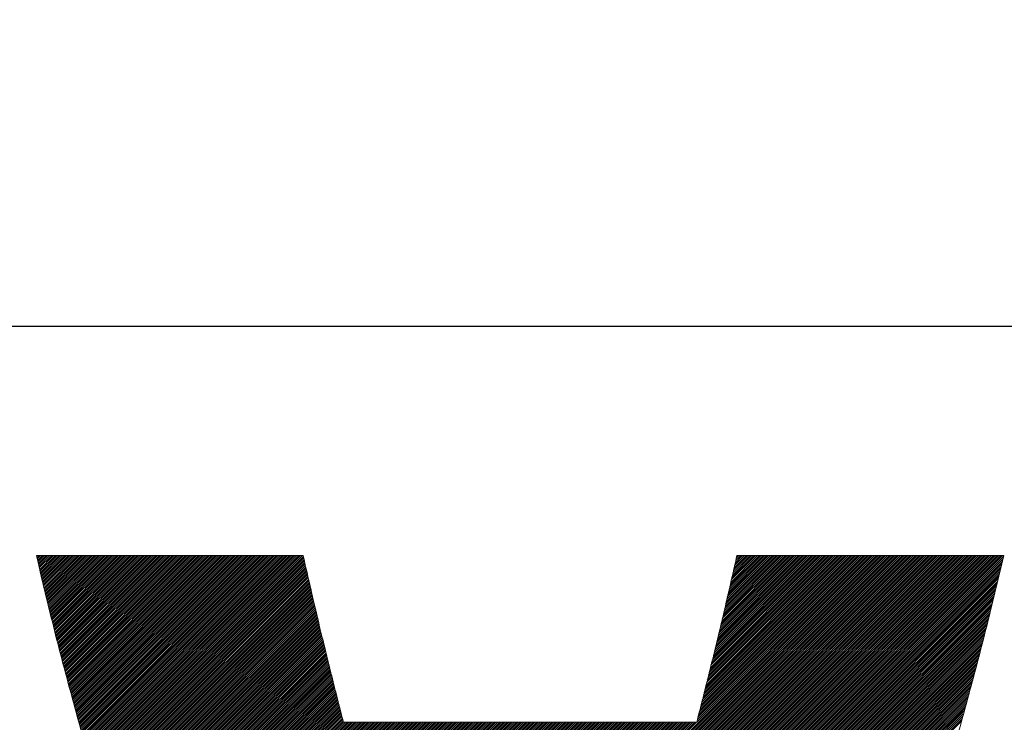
# Model space of a CAD drawing. Header units: millimetres. Extents: x 0 to 1300, y 0 to 891.
# Tile 85 of 146: x 194.86 to 199.58, y 601.6 to 604.97. Entities that reach past the tile are written whole.
import ezdxf

# ---------------------------------------------------------------- set-up
doc = ezdxf.new("R2010")
doc.units = ezdxf.units.MM
doc.header["$LTSCALE"] = 0.545669
doc.layers.add('NoLayerName_001', color=7, linetype='Continuous')
doc.layers.add('NoLayerName_002', color=7, linetype='Continuous')

# ---------------------------------------------------------------- blocks, each defined once
blk = doc.blocks.new('JZB_0014')
at = {"layer": 'NoLayerName_002', "color": 7, "linetype": 'Continuous', "lineweight": 25}
for p, q in [((23.442, 4.8402), (23.4402, 4.8384)), ((23.4509, 4.8402), (23.4419, 4.8312)), ((23.4599, 4.8402), (23.4437, 4.824)), ((23.4688, 4.8402), (23.4454, 4.8168)), ((23.4777, 4.8402), (23.4471, 4.8097)), ((23.4866, 4.8402), (23.4488, 4.8025)), ((23.4955, 4.8402), (23.4506, 4.7953)), ((23.5044, 4.8402), (23.4523, 4.7881)), ((23.5133, 4.8402), (23.454, 4.7809)), ((23.5222, 4.8402), (23.4557, 4.7737)), ((23.5311, 4.8402), (23.4575, 4.7666)), ((23.54, 4.8402), (23.4592, 4.7594)), ((23.5489, 4.8402), (23.4609, 4.7522)), ((23.5578, 4.8402), (23.4627, 4.745)), ((23.5668, 4.8402), (23.4644, 4.7378)), ((23.5757, 4.8402), (23.4661, 4.7307)), ((23.5846, 4.8402), (23.4678, 4.7235)), ((23.5935, 4.8402), (23.4696, 4.7163)), ((23.6024, 4.8402), (23.4713, 4.7091)), ((23.6113, 4.8402), (23.473, 4.7019)), ((23.6202, 4.8402), (23.4747, 4.6948)), ((23.6291, 4.8402), (23.4765, 4.6876)), ((23.638, 4.8402), (23.4782, 4.6804)), ((23.6469, 4.8402), (23.4799, 4.6732)), ((23.6558, 4.8402), (23.4817, 4.666)), ((23.6648, 4.8402), (23.4834, 4.6588)), ((23.6737, 4.8402), (23.4851, 4.6517)), ((23.6826, 4.8402), (23.4868, 4.6445)), ((23.6915, 4.8402), (23.4886, 4.6373)), ((23.7004, 4.8402), (23.4903, 4.6301)), ((23.7093, 4.8402), (23.492, 4.6229)), ((23.7182, 4.8402), (23.4937, 4.6158)), ((23.7271, 4.8402), (23.4955, 4.6086)), ((23.736, 4.8402), (23.4972, 4.6014)), ((23.7449, 4.8402), (23.4989, 4.5942)), ((23.7538, 4.8402), (23.5007, 4.587)), ((23.7627, 4.8402), (23.5024, 4.5799)), ((23.7717, 4.8402), (23.5041, 4.5727)), ((23.7806, 4.8402), (23.5058, 4.5655)), ((23.7895, 4.8402), (23.5076, 4.5583)), ((23.7984, 4.8402), (23.5093, 4.5511)), ((23.8073, 4.8402), (23.511, 4.5439)), ((23.8162, 4.8402), (23.5128, 4.5368)), ((23.8251, 4.8402), (23.5147, 4.5298)), ((23.834, 4.8402), (23.5165, 4.5227)), ((23.8429, 4.8402), (23.5183, 4.5156)), ((23.8518, 4.8402), (23.5201, 4.5085)), ((23.8607, 4.8402), (23.522, 4.5015)), ((23.8696, 4.8402), (23.5238, 4.4944)), ((23.8786, 4.8402), (23.5256, 4.4873)), ((23.8875, 4.8402), (23.5275, 4.4802)), ((23.8964, 4.8402), (23.5293, 4.4731)), ((23.9053, 4.8402), (23.5311, 4.4661)), ((23.9142, 4.8402), (23.533, 4.459)), ((23.9231, 4.8402), (23.5348, 4.4519)), ((23.932, 4.8402), (23.5366, 4.4448)), ((23.9409, 4.8402), (23.5384, 4.4377)), ((23.9498, 4.8402), (23.5403, 4.4307)), ((23.9587, 4.8402), (23.5421, 4.4236)), ((23.9676, 4.8402), (23.5439, 4.4165)), ((23.9765, 4.8402), (23.5458, 4.4094)), ((23.9855, 4.8402), (23.5476, 4.4023)), ((23.9944, 4.8402), (23.5494, 4.3953)), ((24.0033, 4.8402), (23.5512, 4.3882)), ((24.0122, 4.8402), (23.5531, 4.3811)), ((24.0211, 4.8402), (23.5549, 4.374)), ((24.03, 4.8402), (23.5567, 4.3669)), ((24.0389, 4.8402), (23.5586, 4.3599)), ((24.0478, 4.8402), (23.5604, 4.3528)), ((24.0567, 4.8402), (23.5622, 4.3457)), ((24.0656, 4.8402), (23.564, 4.3386)), ((24.0745, 4.8402), (23.5659, 4.3316)), ((24.0834, 4.8402), (23.5677, 4.3245)), ((24.0924, 4.8402), (23.5695, 4.3174)), ((24.1013, 4.8402), (23.5714, 4.3103)), ((24.1102, 4.8402), (23.5732, 4.3032)), ((24.1191, 4.8402), (23.575, 4.2962)), ((24.128, 4.8402), (23.5769, 4.2891)), ((24.1369, 4.8402), (23.5787, 4.282)), ((24.1458, 4.8402), (23.5805, 4.2749)), ((24.1547, 4.8402), (23.5823, 4.2678)), ((24.1636, 4.8402), (23.5842, 4.2608)), ((24.1725, 4.8402), (23.586, 4.2537)), ((24.1814, 4.8402), (23.5878, 4.2466)), ((24.1903, 4.8402), (23.5897, 4.2395)), ((24.1993, 4.8402), (23.5915, 4.2325)), ((24.2082, 4.8402), (23.5935, 4.2255)), ((24.2171, 4.8402), (23.5955, 4.2186)), ((24.226, 4.8402), (23.5974, 4.2117)), ((24.2349, 4.8402), (23.5994, 4.2047)), ((24.2438, 4.8402), (23.6013, 4.1978)), ((24.2527, 4.8402), (23.6033, 4.1908)), ((24.2616, 4.8402), (23.6053, 4.1839)), ((24.2705, 4.8402), (23.6072, 4.1769)), ((24.2794, 4.8402), (23.6092, 4.17)), ((24.2883, 4.8402), (23.6112, 4.163)), ((24.2972, 4.8402), (23.6131, 4.1561)), ((24.3062, 4.8402), (23.6151, 4.1491)), ((24.3151, 4.8402), (23.617, 4.1422)), ((24.324, 4.8402), (23.619, 4.1352)), ((24.3329, 4.8402), (23.621, 4.1283)), ((24.3418, 4.8402), (23.6229, 4.1213)), ((24.3507, 4.8402), (23.6249, 4.1144)), ((24.3596, 4.8402), (23.6268, 4.1074)), ((24.3685, 4.8402), (23.6288, 4.1005)), ((24.3774, 4.8402), (23.6308, 4.0935)), ((24.3863, 4.8402), (23.6327, 4.0866)), ((24.3952, 4.8402), (23.6347, 4.0797)), ((24.4042, 4.8402), (23.6366, 4.0727)), ((24.4131, 4.8402), (23.6386, 4.0658)), ((24.422, 4.8402), (23.6406, 4.0588)), ((24.4309, 4.8402), (23.6425, 4.0519)), ((24.4398, 4.8402), (23.6445, 4.0449)), ((24.4487, 4.8402), (23.6464, 4.038)), ((24.4576, 4.8402), (23.6484, 4.031)), ((24.4665, 4.8402), (23.6504, 4.0241)), ((24.4754, 4.8402), (23.6523, 4.0171)), ((24.4843, 4.8402), (23.6543, 4.0102)), ((24.4932, 4.8402), (23.6563, 4.0032)), ((24.5021, 4.8402), (23.6582, 3.9963)), ((24.5111, 4.8402), (23.6602, 3.9893)), ((24.52, 4.8402), (23.6621, 3.9824)), ((24.5289, 4.8402), (23.6641, 3.9754)), ((24.5378, 4.8402), (23.6661, 3.9685)), ((24.5467, 4.8402), (23.668, 3.9615)), ((24.5556, 4.8402), (23.67, 3.9546)), ((24.5645, 4.8402), (23.6719, 3.9477)), ((24.5734, 4.8402), (23.6739, 3.9407)), ((24.5823, 4.8402), (23.6759, 3.9338)), ((24.5912, 4.8402), (23.6778, 3.9268)), ((24.6001, 4.8402), (23.6798, 3.9199)), ((24.609, 4.8402), (23.6817, 3.9129)), ((24.618, 4.8402), (23.6837, 3.906)), ((24.6269, 4.8402), (23.6857, 3.899)), ((24.6358, 4.8402), (23.6876, 3.8921)), ((24.6447, 4.8402), (23.6896, 3.8851)), ((24.6536, 4.8402), (23.6916, 3.8782)), ((24.6625, 4.8402), (23.6935, 3.8712)), ((24.6714, 4.8402), (23.6955, 3.8643)), ((24.6803, 4.8402), (23.6974, 3.8573)), ((24.6892, 4.8402), (23.6994, 3.8504)), ((24.6981, 4.8402), (23.7014, 3.8434)), ((24.707, 4.8402), (23.7033, 3.8365)), ((24.7159, 4.8402), (23.7053, 3.8295)), ((24.7207, 4.8361), (23.7072, 3.8226)), ((24.7224, 4.8289), (23.7092, 3.8157)), ((24.7241, 4.8216), (23.7112, 3.8087)), ((27.4152, 4.8402), (25.6551, 3.0801)), ((27.4241, 4.8402), (25.664, 3.0801)), ((27.433, 4.8402), (25.6729, 3.0801)), ((27.4419, 4.8402), (25.6818, 3.0801)), ((27.4508, 4.8402), (25.6907, 3.0801)), ((27.4597, 4.8402), (25.6996, 3.0801)), ((27.4687, 4.8402), (25.7085, 3.0801)), ((27.4776, 4.8402), (25.7174, 3.0801)), ((27.4865, 4.8402), (25.7263, 3.0801)), ((27.4954, 4.8402), (25.7352, 3.0801)), ((27.5043, 4.8402), (25.7441, 3.0801)), ((27.5132, 4.8402), (25.7531, 3.0801)), ((27.5221, 4.8402), (25.762, 3.0801)), ((27.531, 4.8402), (25.7709, 3.0801)), ((27.5399, 4.8402), (25.7798, 3.0801)), ((27.5488, 4.8402), (25.7887, 3.0801)), ((27.5577, 4.8402), (25.7976, 3.0801)), ((27.5666, 4.8402), (25.8065, 3.0801)), ((27.5756, 4.8402), (25.8154, 3.0801)), ((27.5845, 4.8402), (25.8243, 3.0801)), ((27.5934, 4.8402), (25.8332, 3.0801)), ((27.6023, 4.8402), (25.8421, 3.0801)), ((27.6112, 4.8402), (25.851, 3.0801)), ((27.6201, 4.8402), (25.86, 3.0801)), ((27.629, 4.8402), (25.8689, 3.0801)), ((27.6379, 4.8402), (25.8778, 3.0801)), ((27.6468, 4.8402), (25.8867, 3.0801)), ((27.6557, 4.8402), (25.8956, 3.0801)), ((27.6646, 4.8402), (25.9045, 3.0801)), ((27.6735, 4.8402), (25.9134, 3.0801)), ((27.6825, 4.8402), (25.9223, 3.0801)), ((27.6914, 4.8402), (25.9312, 3.0801)), ((27.7003, 4.8402), (25.9401, 3.0801)), ((27.7092, 4.8402), (25.949, 3.0801)), ((27.7181, 4.8402), (25.9579, 3.0801)), ((27.727, 4.8402), (25.9669, 3.0801)), ((27.7359, 4.8402), (25.9758, 3.0801)), ((27.7448, 4.8402), (25.9847, 3.0801)), ((27.7537, 4.8402), (25.9936, 3.0801)), ((27.7626, 4.8402), (26.0025, 3.0801)), ((27.7715, 4.8402), (26.0114, 3.0801)), ((27.7804, 4.8402), (26.0203, 3.0801)), ((27.7894, 4.8402), (26.0292, 3.0801)), ((27.7983, 4.8402), (26.0381, 3.0801)), ((27.8072, 4.8402), (26.047, 3.0801)), ((27.8161, 4.8402), (26.0559, 3.0801)), ((27.825, 4.8402), (26.0648, 3.0801)), ((27.8339, 4.8402), (26.0738, 3.0801)), ((27.8428, 4.8402), (26.0827, 3.0801)), ((27.8517, 4.8402), (26.0916, 3.0801)), ((27.8606, 4.8402), (26.1005, 3.0801)), ((27.8695, 4.8402), (26.1094, 3.0801)), ((27.8784, 4.8402), (26.1183, 3.0801)), ((27.8873, 4.8402), (26.1272, 3.0801)), ((27.8963, 4.8402), (26.1361, 3.0801)), ((27.9052, 4.8402), (26.145, 3.0801)), ((27.9141, 4.8402), (26.1539, 3.0801)), ((27.923, 4.8402), (26.1628, 3.0801)), ((27.9319, 4.8402), (26.1717, 3.0801)), ((27.9408, 4.8402), (26.1807, 3.0801)), ((27.9497, 4.8402), (26.1896, 3.0801)), ((27.9586, 4.8402), (26.1985, 3.0801)), ((27.9675, 4.8402), (26.2074, 3.0801)), ((27.9764, 4.8402), (26.2163, 3.0801)), ((27.9853, 4.8402), (26.2252, 3.0801)), ((27.9942, 4.8402), (26.2341, 3.0801)), ((28.0032, 4.8402), (26.243, 3.0801)), ((28.0121, 4.8402), (26.2519, 3.0801)), ((28.021, 4.8402), (26.2608, 3.0801)), ((28.0299, 4.8402), (26.2697, 3.0801)), ((28.0388, 4.8402), (26.2787, 3.0801)), ((28.0477, 4.8402), (26.2876, 3.0801)), ((28.0566, 4.8402), (26.2965, 3.0801)), ((28.0655, 4.8402), (26.3054, 3.0801)), ((28.0744, 4.8402), (26.3143, 3.0801)), ((28.0787, 4.8355), (26.3232, 3.0801)), ((28.0758, 4.8238), (26.3321, 3.0801)), ((27.4063, 4.8402), (26.6073, 4.0412)), ((27.3974, 4.8402), (26.6103, 4.0531)), ((27.3885, 4.8402), (26.6132, 4.065)), ((27.3796, 4.8402), (26.6162, 4.0768)), ((27.3707, 4.8402), (26.6191, 4.0887)), ((27.3618, 4.8402), (26.6221, 4.1006)), ((27.3528, 4.8402), (26.6251, 4.1124)), ((27.3439, 4.8402), (26.628, 4.1243)), ((27.335, 4.8402), (26.631, 4.1362)), ((27.3261, 4.8402), (26.6339, 4.148)), ((27.3172, 4.8402), (26.6369, 4.1599)), ((27.3083, 4.8402), (26.6399, 4.1718)), ((27.2994, 4.8402), (26.6428, 4.1836)), ((27.2905, 4.8402), (26.6458, 4.1955)), ((27.2816, 4.8402), (26.6487, 4.2074)), ((27.2727, 4.8402), (26.6517, 4.2192)), ((27.2638, 4.8402), (26.6547, 4.2311)), ((27.2548, 4.8402), (26.6576, 4.243)), ((27.2459, 4.8402), (26.6606, 4.2548)), ((27.237, 4.8402), (26.6635, 4.2667)), ((27.2281, 4.8402), (26.6665, 4.2786)), ((27.2192, 4.8402), (26.6694, 4.2904)), ((27.2103, 4.8402), (26.6724, 4.3023)), ((27.2014, 4.8402), (26.6754, 4.3142)), ((27.1925, 4.8402), (26.6783, 4.326)), ((27.1836, 4.8402), (26.6813, 4.3379)), ((27.1747, 4.8402), (26.6842, 4.3498)), ((27.1658, 4.8402), (26.6872, 4.3616)), ((27.1569, 4.8402), (26.6902, 4.3735)), ((27.1479, 4.8402), (26.6931, 4.3854)), ((27.139, 4.8402), (26.6961, 4.3973)), ((27.1301, 4.8402), (26.699, 4.4091)), ((27.1212, 4.8402), (26.702, 4.421)), ((27.1123, 4.8402), (26.705, 4.4329)), ((27.1034, 4.8402), (26.7079, 4.4447)), ((27.0945, 4.8402), (26.7108, 4.4565)), ((27.0856, 4.8402), (26.7135, 4.4681)), ((27.0767, 4.8402), (26.7162, 4.4797)), ((27.0678, 4.8402), (26.7188, 4.4913)), ((27.0589, 4.8402), (26.7215, 4.5029)), ((27.05, 4.8402), (26.7242, 4.5145)), ((27.041, 4.8402), (26.7269, 4.5261)), ((27.0321, 4.8402), (26.7296, 4.5377)), ((27.0232, 4.8402), (26.7323, 4.5493)), ((27.0143, 4.8402), (26.735, 4.5609)), ((27.0054, 4.8402), (26.7377, 4.5725)), ((26.9965, 4.8402), (26.7404, 4.5841)), ((26.9876, 4.8402), (26.743, 4.5957)), ((26.9787, 4.8402), (26.7457, 4.6073)), ((26.9698, 4.8402), (26.7484, 4.6189)), ((26.9609, 4.8402), (26.7511, 4.6305)), ((26.952, 4.8402), (26.7538, 4.6421)), ((26.9431, 4.8402), (26.7565, 4.6536)), ((26.9341, 4.8402), (26.7592, 4.6652)), ((26.9252, 4.8402), (26.7619, 4.6768)), ((26.9163, 4.8402), (26.7646, 4.6884)), ((26.9074, 4.8402), (26.7672, 4.7)), ((26.8985, 4.8402), (26.7699, 4.7116)), ((26.8896, 4.8402), (26.7726, 4.7232)), ((26.8807, 4.8402), (26.7753, 4.7348)), ((26.8718, 4.8402), (26.778, 4.7464)), ((26.8629, 4.8402), (26.7807, 4.758)), ((26.854, 4.8402), (26.7834, 4.7696)), ((26.8451, 4.8402), (26.7861, 4.7812)), ((26.8362, 4.8402), (26.7888, 4.7928)), ((26.8272, 4.8402), (26.7915, 4.8044)), ((26.8183, 4.8402), (26.7941, 4.816)), ((26.8094, 4.8402), (26.7968, 4.8276)), ((26.8005, 4.8402), (26.7995, 4.8392)), ((24.7258, 4.8144), (23.7131, 3.8018)), ((24.7275, 4.8072), (23.7151, 3.7948)), ((24.7291, 4.8), (23.717, 3.7879)), ((24.7308, 4.7927), (23.719, 3.7809)), ((24.7325, 4.7855), (23.721, 3.774)), ((24.7342, 4.7783), (23.7229, 3.767)), ((24.7358, 4.771), (23.7249, 3.7601)), ((28.0646, 4.7769), (26.3349, 3.0472)), ((28.0674, 4.7886), (26.3386, 3.0598)), ((28.073, 4.8121), (26.341, 3.0801)), ((28.0702, 4.8004), (26.3423, 3.0725)), ((24.7375, 4.7638), (23.7269, 3.7531)), ((24.7392, 4.7566), (23.7288, 3.7462)), ((24.7409, 4.7493), (23.7308, 3.7392)), ((24.7426, 4.7421), (23.7327, 3.7323)), ((24.7442, 4.7349), (23.7347, 3.7253)), ((24.7459, 4.7276), (23.7367, 3.7184)), ((28.0533, 4.73), (26.32, 2.9967)), ((28.0561, 4.7417), (26.3237, 3.0094)), ((28.0589, 4.7534), (26.3275, 3.022)), ((28.0617, 4.7652), (26.3312, 3.0346)), ((24.7476, 4.7204), (23.7386, 3.7114)), ((24.7493, 4.7132), (23.7406, 3.7045)), ((24.7509, 4.706), (23.7425, 3.6975)), ((24.7526, 4.6987), (23.7445, 3.6906)), ((24.7543, 4.6915), (23.7465, 3.6837)), ((24.756, 4.6843), (23.7484, 3.6767)), ((24.7577, 4.677), (23.7504, 3.6698)), ((28.042, 4.6831), (26.3052, 2.9462)), ((28.0448, 4.6948), (26.3089, 2.9589)), ((28.0476, 4.7065), (26.3126, 2.9715)), ((28.0505, 4.7182), (26.3163, 2.9841)), ((24.7593, 4.6698), (23.7523, 3.6628)), ((24.761, 4.6626), (23.7543, 3.6559)), ((24.7627, 4.6553), (23.7563, 3.6489)), ((24.7644, 4.6481), (23.7582, 3.642)), ((24.766, 4.6409), (23.7602, 3.635)), ((24.7677, 4.6336), (23.7622, 3.6281)), ((28.0307, 4.6361), (26.2903, 2.8957)), ((28.0335, 4.6479), (26.294, 2.9084)), ((28.0364, 4.6596), (26.2977, 2.921)), ((28.0392, 4.6713), (26.3014, 2.9336)), ((24.7694, 4.6264), (23.7641, 3.6211)), ((24.7711, 4.6192), (23.7661, 3.6142)), ((24.7728, 4.612), (23.768, 3.6072)), ((24.7744, 4.6047), (23.77, 3.6003)), ((24.7761, 4.5975), (23.7721, 3.5935)), ((24.7778, 4.5903), (23.7742, 3.5867)), ((24.7795, 4.583), (23.7763, 3.5799)), ((28.0194, 4.5892), (26.2754, 2.8452)), ((28.0222, 4.601), (26.2792, 2.8579)), ((28.0251, 4.6127), (26.2829, 2.8705)), ((28.0279, 4.6244), (26.2866, 2.8831)), ((24.7811, 4.5758), (23.7785, 3.5731)), ((24.7828, 4.5686), (23.7806, 3.5663)), ((24.7845, 4.5613), (23.7827, 3.5595)), ((24.7862, 4.5541), (23.7848, 3.5527)), ((24.7879, 4.5469), (23.7869, 3.5459)), ((24.7895, 4.5396), (23.789, 3.5391)), ((28.0081, 4.5423), (26.2606, 2.7947)), ((28.011, 4.554), (26.2643, 2.8074)), ((28.0138, 4.5658), (26.268, 2.82)), ((28.0166, 4.5775), (26.2717, 2.8326)), ((24.7912, 4.5324), (23.7911, 3.5323)), ((24.7929, 4.5252), (23.7932, 3.5255)), ((24.7946, 4.518), (23.7954, 3.5187)), ((24.7962, 4.5107), (23.7975, 3.5119)), ((24.7979, 4.5035), (23.7996, 3.5051)), ((24.7996, 4.4963), (23.8017, 3.4984)), ((24.8013, 4.489), (23.8038, 3.4916)), ((27.9957, 4.4943), (26.2457, 2.7442)), ((27.9988, 4.5063), (26.2494, 2.7569)), ((28.0019, 4.5183), (26.2531, 2.7695)), ((28.005, 4.5303), (26.2569, 2.7821)), ((24.803, 4.4818), (23.8059, 3.4848)), ((24.8046, 4.4746), (23.808, 3.478)), ((24.8063, 4.4673), (23.8101, 3.4712)), ((24.808, 4.4601), (23.8123, 3.4644)), ((24.8097, 4.4529), (23.8144, 3.4576)), ((24.8114, 4.4457), (23.8165, 3.4508)), ((27.9833, 4.4462), (26.2302, 2.6931)), ((27.9864, 4.4582), (26.2342, 2.706)), ((27.9895, 4.4702), (26.2381, 2.7188)), ((27.9926, 4.4823), (26.242, 2.7316)), ((24.8132, 4.4386), (23.8186, 3.444)), ((24.815, 4.4315), (23.8207, 3.4372)), ((24.8168, 4.4243), (23.8228, 3.4304)), ((24.8185, 4.4172), (23.8249, 3.4236)), ((24.8203, 4.4101), (23.827, 3.4168)), ((24.8221, 4.403), (23.8292, 3.41)), ((24.8239, 4.3958), (23.8313, 3.4032)), ((27.9709, 4.3982), (26.2145, 2.6418)), ((27.974, 4.4102), (26.2185, 2.6546)), ((27.9771, 4.4222), (26.2224, 2.6675)), ((27.9802, 4.4342), (26.2263, 2.6803)), ((24.8257, 4.3887), (23.8334, 3.3964)), ((24.8274, 4.3816), (23.8355, 3.3896)), ((24.8292, 4.3744), (23.8376, 3.3828)), ((24.831, 4.3673), (23.8397, 3.376)), ((24.8328, 4.3602), (23.8418, 3.3692)), ((24.8346, 4.353), (23.8439, 3.3624)), ((24.8363, 4.3459), (23.8461, 3.3556)), ((27.9585, 4.3501), (26.1988, 2.5905)), ((27.9616, 4.3621), (26.2028, 2.6033)), ((27.9647, 4.3741), (26.2067, 2.6161)), ((27.9678, 4.3862), (26.2106, 2.629)), ((24.8381, 4.3388), (23.8482, 3.3488)), ((24.8399, 4.3317), (23.8503, 3.342)), ((24.8417, 4.3245), (23.8524, 3.3352)), ((24.8434, 4.3174), (23.8545, 3.3285)), ((24.8452, 4.3103), (23.8566, 3.3217)), ((24.847, 4.3031), (23.8587, 3.3149)), ((27.9461, 4.3021), (26.1832, 2.5392)), ((27.9492, 4.3141), (26.1871, 2.552)), ((27.9523, 4.3261), (26.191, 2.5648)), ((27.9554, 4.3381), (26.1949, 2.5776)), ((24.8488, 4.296), (23.8608, 3.3081)), ((24.8506, 4.2889), (23.8629, 3.3013)), ((24.8523, 4.2818), (23.8651, 3.2945)), ((24.8541, 4.2746), (23.8672, 3.2877)), ((24.8559, 4.2675), (23.8693, 3.2809)), ((24.8577, 4.2604), (23.8714, 3.2741)), ((24.8595, 4.2532), (23.8735, 3.2673)), ((27.9337, 4.254), (26.1675, 2.4878)), ((27.9368, 4.266), (26.1714, 2.5007)), ((27.9399, 4.2781), (26.1753, 2.5135)), ((27.943, 4.2901), (26.1792, 2.5263)), ((24.8612, 4.2461), (23.8756, 3.2605)), ((24.863, 4.239), (23.8777, 3.2537)), ((24.8648, 4.2318), (23.8798, 3.2469)), ((24.8666, 4.2247), (23.882, 3.2401)), ((24.8684, 4.2176), (23.8841, 3.2333)), ((24.8701, 4.2105), (23.8862, 3.2265)), ((24.8719, 4.2033), (23.8883, 3.2197)), ((27.9203, 4.205), (26.1518, 2.4365)), ((27.9238, 4.2174), (26.1557, 2.4493)), ((27.9273, 4.2298), (26.1596, 2.4622)), ((27.9306, 4.242), (26.1635, 2.475)), ((24.8737, 4.1962), (23.8904, 3.2129)), ((24.8755, 4.1891), (23.8925, 3.2061)), ((24.8772, 4.1819), (23.8946, 3.1993)), ((24.879, 4.1748), (23.8967, 3.1925)), ((24.8808, 4.1677), (23.8989, 3.1857)), ((24.8826, 4.1605), (23.901, 3.1789)), ((27.9098, 4.1678), (26.14, 2.398)), ((27.9133, 4.1802), (26.1439, 2.4108)), ((27.9168, 4.1926), (26.1478, 2.4237)), ((24.8844, 4.1534), (23.9031, 3.1721)), ((24.8861, 4.1463), (23.9052, 3.1653)), ((24.8879, 4.1392), (23.9073, 3.1585)), ((24.8897, 4.132), (23.9094, 3.1518)), ((24.8915, 4.1249), (23.9115, 3.145)), ((24.8933, 4.1178), (23.9136, 3.1382)), ((24.895, 4.1106), (23.9158, 3.1314)), ((27.8958, 4.1181), (26.1237, 2.3461)), ((27.8993, 4.1305), (26.1278, 2.3591)), ((27.9028, 4.143), (26.132, 2.3722)), ((27.9063, 4.1554), (26.1361, 2.3852)), ((24.8968, 4.1035), (23.9179, 3.1246)), ((24.8986, 4.0964), (23.92, 3.1178)), ((24.9004, 4.0892), (23.9221, 3.111)), ((24.9021, 4.0821), (23.9242, 3.1042)), ((24.9039, 4.075), (23.9263, 3.0974)), ((24.9057, 4.0679), (23.9284, 3.0906)), ((27.8817, 4.0685), (26.1071, 2.2939)), ((27.8852, 4.0809), (26.1113, 2.3069)), ((27.8887, 4.0933), (26.1154, 2.32)), ((27.8923, 4.1057), (26.1195, 2.333)), ((24.9075, 4.0607), (23.9305, 3.0838)), ((24.9093, 4.0536), (23.9327, 3.077)), ((24.911, 4.0465), (23.9348, 3.0702)), ((24.9137, 4.0402), (23.9369, 3.0634)), ((24.9226, 4.0402), (23.939, 3.0566)), ((24.9315, 4.0402), (23.9411, 3.0498)), ((24.9404, 4.0402), (23.9432, 3.043)), ((24.9493, 4.0402), (23.9453, 3.0362)), ((24.9582, 4.0402), (23.9474, 3.0294)), ((24.9671, 4.0402), (23.9496, 3.0226)), ((24.976, 4.0402), (23.9517, 3.0158)), ((24.9849, 4.0402), (23.9538, 3.009)), ((24.9938, 4.0402), (23.9559, 3.0022)), ((25.0027, 4.0402), (23.958, 2.9954)), ((25.0116, 4.0402), (23.9601, 2.9886)), ((25.0206, 4.0402), (23.9622, 2.9818)), ((25.0295, 4.0402), (23.9643, 2.9751)), ((25.0384, 4.0402), (23.9665, 2.9683)), ((25.0473, 4.0402), (23.9686, 2.9615)), ((25.0562, 4.0402), (23.9707, 2.9547)), ((25.0651, 4.0402), (23.9729, 2.948)), ((25.074, 4.0402), (23.9751, 2.9413)), ((25.0829, 4.0402), (23.9774, 2.9346)), ((25.0918, 4.0402), (23.9796, 2.928)), ((25.1007, 4.0402), (23.9819, 2.9213)), ((25.1096, 4.0402), (23.9841, 2.9147)), ((25.1186, 4.0402), (23.9864, 2.908)), ((25.1275, 4.0402), (23.9886, 2.9013)), ((25.1364, 4.0402), (23.9909, 2.8947)), ((25.1453, 4.0402), (23.9931, 2.888)), ((25.1542, 4.0402), (23.9954, 2.8814)), ((25.1631, 4.0402), (23.9976, 2.8747)), ((25.172, 4.0402), (23.9999, 2.868)), ((25.1809, 4.0402), (24.0021, 2.8614)), ((25.1898, 4.0402), (24.0044, 2.8547)), ((25.1987, 4.0402), (24.0066, 2.8481)), ((25.2076, 4.0402), (24.0088, 2.8414)), ((25.2165, 4.0402), (24.0111, 2.8347)), ((25.2255, 4.0402), (24.0133, 2.8281)), ((25.2344, 4.0402), (24.0156, 2.8214)), ((25.2433, 4.0402), (24.0178, 2.8148)), ((25.2522, 4.0402), (24.0201, 2.8081)), ((25.2611, 4.0402), (24.0223, 2.8014)), ((25.27, 4.0402), (24.0246, 2.7948)), ((25.2789, 4.0402), (24.0268, 2.7881)), ((25.2878, 4.0402), (24.0291, 2.7814)), ((25.2967, 4.0402), (24.0313, 2.7748)), ((25.3056, 4.0402), (24.0336, 2.7681)), ((25.3145, 4.0402), (24.0358, 2.7615)), ((25.3234, 4.0402), (24.0381, 2.7548)), ((25.3324, 4.0402), (24.0403, 2.7481)), ((25.3413, 4.0402), (24.0426, 2.7415)), ((25.3502, 4.0402), (24.0448, 2.7348)), ((25.3591, 4.0402), (24.0471, 2.7282)), ((25.368, 4.0402), (24.0493, 2.7215)), ((25.3769, 4.0402), (24.0516, 2.7148)), ((25.3858, 4.0402), (24.0538, 2.7082)), ((25.3947, 4.0402), (24.0561, 2.7015)), ((25.4036, 4.0402), (24.0583, 2.6949)), ((25.4125, 4.0402), (24.0606, 2.6882)), ((25.4214, 4.0402), (24.0628, 2.6815)), ((25.4303, 4.0402), (24.0651, 2.6749)), ((25.4393, 4.0402), (24.0673, 2.6682)), ((25.4482, 4.0402), (24.0695, 2.6616)), ((25.4571, 4.0402), (24.0718, 2.6549)), ((25.466, 4.0402), (24.074, 2.6482)), ((25.4749, 4.0402), (24.0763, 2.6416)), ((25.4838, 4.0402), (24.0785, 2.6349)), ((25.4927, 4.0402), (24.0808, 2.6283)), ((25.5016, 4.0402), (24.083, 2.6216)), ((25.5105, 4.0402), (24.0853, 2.6149)), ((25.5194, 4.0402), (24.0875, 2.6083)), ((25.5283, 4.0402), (24.0898, 2.6016)), ((25.5372, 4.0402), (24.092, 2.595)), ((25.5462, 4.0402), (24.0943, 2.5883)), ((25.5551, 4.0402), (24.0965, 2.5816)), ((25.564, 4.0402), (24.0988, 2.575)), ((25.5729, 4.0402), (24.101, 2.5683)), ((25.5818, 4.0402), (24.1033, 2.5617)), ((25.5907, 4.0402), (24.1055, 2.555)), ((25.5996, 4.0402), (24.1078, 2.5483)), ((25.6085, 4.0402), (24.11, 2.5417)), ((25.6174, 4.0402), (24.1123, 2.535)), ((25.6263, 4.0402), (24.1145, 2.5284)), ((25.6352, 4.0402), (24.1168, 2.5217)), ((25.6441, 4.0402), (24.119, 2.515)), ((25.6531, 4.0402), (24.1213, 2.5084)), ((25.662, 4.0402), (24.1235, 2.5017)), ((25.6709, 4.0402), (24.1258, 2.4951)), ((25.6798, 4.0402), (24.128, 2.4884)), ((25.6887, 4.0402), (24.1302, 2.4817)), ((25.6976, 4.0402), (24.1325, 2.4751)), ((25.7065, 4.0402), (24.1347, 2.4684)), ((25.7154, 4.0402), (24.137, 2.4618)), ((25.7243, 4.0402), (24.1392, 2.4551)), ((25.7332, 4.0402), (24.1415, 2.4484)), ((25.7421, 4.0402), (24.1437, 2.4418)), ((25.751, 4.0402), (24.146, 2.4351)), ((25.76, 4.0402), (24.1482, 2.4285)), ((25.7689, 4.0402), (24.1505, 2.4218)), ((25.7778, 4.0402), (24.1527, 2.4151)), ((25.7867, 4.0402), (24.155, 2.4085)), ((25.7956, 4.0402), (24.1572, 2.4018)), ((25.8045, 4.0402), (24.1595, 2.3952)), ((25.8134, 4.0402), (24.1617, 2.3885)), ((25.8223, 4.0402), (24.164, 2.3818)), ((25.8312, 4.0402), (24.1662, 2.3752)), ((25.8401, 4.0402), (24.1685, 2.3685)), ((25.849, 4.0402), (24.1707, 2.3619)), ((25.858, 4.0402), (24.173, 2.3552)), ((25.8669, 4.0402), (24.1752, 2.3485)), ((25.8758, 4.0402), (24.1775, 2.3419)), ((25.8847, 4.0402), (24.1797, 2.3352)), ((25.8936, 4.0402), (24.182, 2.3286)), ((25.9025, 4.0402), (24.1842, 2.3219)), ((25.9114, 4.0402), (24.1865, 2.3152)), ((25.9203, 4.0402), (24.1887, 2.3086)), ((25.9292, 4.0402), (24.191, 2.302)), ((25.9381, 4.0402), (24.1934, 2.2954)), ((25.947, 4.0402), (24.1958, 2.2889)), ((25.9559, 4.0402), (24.1982, 2.2824)), ((25.9649, 4.0402), (24.2005, 2.2759)), ((25.9738, 4.0402), (24.2029, 2.2693)), ((25.9827, 4.0402), (24.2053, 2.2628)), ((25.9916, 4.0402), (24.2077, 2.2563)), ((26.0005, 4.0402), (24.21, 2.2497)), ((26.0094, 4.0402), (24.2124, 2.2432)), ((26.0183, 4.0402), (24.2148, 2.2367)), ((26.0272, 4.0402), (24.2172, 2.2302)), ((26.0361, 4.0402), (24.2196, 2.2236)), ((26.045, 4.0402), (24.2219, 2.2171)), ((26.0539, 4.0402), (24.2243, 2.2106)), ((26.0628, 4.0402), (24.2267, 2.204)), ((26.0718, 4.0402), (24.2291, 2.1975)), ((26.0807, 4.0402), (24.2315, 2.191)), ((26.0896, 4.0402), (24.2338, 2.1844)), ((26.0985, 4.0402), (24.2362, 2.1779)), ((26.1074, 4.0402), (24.2386, 2.1714)), ((26.1163, 4.0402), (24.241, 2.1649)), ((26.1252, 4.0402), (24.2434, 2.1583)), ((26.1341, 4.0402), (24.2457, 2.1518)), ((26.143, 4.0402), (25.1829, 3.0801)), ((26.1519, 4.0402), (25.1918, 3.0801)), ((26.1608, 4.0402), (25.2007, 3.0801)), ((26.1697, 4.0402), (25.2096, 3.0801)), ((26.1787, 4.0402), (25.2185, 3.0801)), ((26.1876, 4.0402), (25.2275, 3.0801)), ((26.1965, 4.0402), (25.2364, 3.0801)), ((26.2054, 4.0402), (25.2453, 3.0801)), ((26.2143, 4.0402), (25.2542, 3.0801)), ((26.2232, 4.0402), (25.2631, 3.0801)), ((26.2321, 4.0402), (25.272, 3.0801)), ((26.241, 4.0402), (25.2809, 3.0801)), ((26.2499, 4.0402), (25.2898, 3.0801)), ((26.2588, 4.0402), (25.2987, 3.0801)), ((26.2677, 4.0402), (25.3076, 3.0801)), ((26.2766, 4.0402), (25.3165, 3.0801)), ((26.2856, 4.0402), (25.3254, 3.0801)), ((26.2945, 4.0402), (25.3344, 3.0801)), ((26.3034, 4.0402), (25.3433, 3.0801)), ((26.3123, 4.0402), (25.3522, 3.0801)), ((26.3212, 4.0402), (25.3611, 3.0801)), ((26.3301, 4.0402), (25.37, 3.0801)), ((26.339, 4.0402), (25.3789, 3.0801)), ((26.3479, 4.0402), (25.3878, 3.0801)), ((26.3568, 4.0402), (25.3967, 3.0801)), ((26.3657, 4.0402), (25.4056, 3.0801)), ((26.3746, 4.0402), (25.4145, 3.0801)), ((26.3835, 4.0402), (25.4234, 3.0801)), ((26.3925, 4.0402), (25.4323, 3.0801)), ((26.4014, 4.0402), (25.4413, 3.0801)), ((26.4103, 4.0402), (25.4502, 3.0801)), ((26.4192, 4.0402), (25.4591, 3.0801)), ((26.4281, 4.0402), (25.468, 3.0801)), ((26.437, 4.0402), (25.4769, 3.0801)), ((26.4459, 4.0402), (25.4858, 3.0801)), ((26.4548, 4.0402), (25.4947, 3.0801)), ((26.4637, 4.0402), (25.5036, 3.0801)), ((26.4726, 4.0402), (25.5125, 3.0801)), ((26.4815, 4.0402), (25.5214, 3.0801)), ((26.4904, 4.0402), (25.5303, 3.0801)), ((26.4994, 4.0402), (25.5393, 3.0801)), ((26.5083, 4.0402), (25.5482, 3.0801)), ((26.5172, 4.0402), (25.5571, 3.0801)), ((26.5261, 4.0402), (25.566, 3.0801)), ((26.535, 4.0402), (25.5749, 3.0801)), ((26.5439, 4.0402), (25.5838, 3.0801)), ((26.5528, 4.0402), (25.5927, 3.0801)), ((26.5617, 4.0402), (25.6016, 3.0801)), ((26.5706, 4.0402), (25.6105, 3.0801)), ((26.5795, 4.0402), (25.6194, 3.0801)), ((26.5884, 4.0402), (25.6283, 3.0801)), ((26.5973, 4.0402), (25.6372, 3.0801)), ((26.6063, 4.0402), (25.6462, 3.0801)), ((27.8747, 4.0437), (26.0988, 2.2677)), ((27.8782, 4.0561), (26.103, 2.2808))]:
    blk.add_line(p, q, dxfattribs=at)
at = {"layer": 'NoLayerName_002', "color": 7, "linetype": 'Continuous', "lineweight": 13}
for points in [[(24.7198, 4.8402), (24.5065, 4.8402), (24.0798, 4.8402), (23.6531, 4.8402), (23.4398, 4.8402)], [(28.0798, 4.8402), (27.8664, 4.8402), (27.4398, 4.8402), (27.0131, 4.8402), (26.7997, 4.8402)], [(26.607, 4.0402), (26.3246, 4.0402), (25.7598, 4.0402), (25.195, 4.0402), (24.9126, 4.0402)]]:
    blk.add_open_spline(points, degree=3, dxfattribs=at)
for points, knots in [([(23.4398, 4.8402), (23.4653, 4.7342), (23.516, 4.5179), (23.602, 4.1904), (23.695, 3.8545), (23.7953, 3.513), (23.9016, 3.168), (24.0132, 2.822), (24.1293, 2.4772), (24.249, 2.136), (24.3714, 1.8008), (24.4957, 1.4739), (24.6211, 1.1577), (24.7466, 0.8544), (24.8716, 0.5666), (24.9942, 0.296), (25.0794, 0.1237), (25.1199, 0.0401)], [0, 0, 0, 0, 0.327117, 0.666506, 1.015777, 1.372521, 1.734318, 2.098737, 2.463343, 2.825697, 3.183361, 3.533898, 3.874875, 4.203867, 4.518464, 4.816273, 5.094931, 5.094931, 5.094931, 5.094931]), ([(24.9126, 4.0402), (24.9078, 4.0589), (24.8982, 4.0962), (24.8841, 4.152), (24.8701, 4.2074), (24.8563, 4.2625), (24.8428, 4.3172), (24.8294, 4.3715), (24.8163, 4.4254), (24.8034, 4.4788), (24.7907, 4.5319), (24.7783, 4.5844), (24.7661, 4.6365), (24.7541, 4.6882), (24.7424, 4.7393), (24.731, 4.7899), (24.7235, 4.8235), (24.7198, 4.8402)], [0, 0, 0, 0, 0.0579375, 0.1155025, 0.1726795, 0.2294533, 0.2858086, 0.3417299, 0.3972021, 0.4522098, 0.5067377, 0.5607706, 0.6142934, 0.6672907, 0.7197474, 0.7716483, 0.8229783, 0.8229783, 0.8229783, 0.8229783]), ([(26.3996, 0.0401), (26.4401, 0.1237), (26.5253, 0.296), (26.6479, 0.5666), (26.7729, 0.8544), (26.8984, 1.1577), (27.0238, 1.4739), (27.1481, 1.8008), (27.2706, 2.136), (27.3903, 2.4772), (27.5064, 2.822), (27.618, 3.168), (27.7243, 3.513), (27.8246, 3.8545), (27.9176, 4.1904), (28.0036, 4.5179), (28.0542, 4.7342), (28.0798, 4.8402)], [0, 0, 0, 0, 0.278667, 0.576485, 0.89109, 1.220091, 1.561074, 1.911616, 2.269285, 2.631643, 2.996252, 3.360672, 3.722469, 4.079212, 4.428481, 4.767866, 5.094979, 5.094979, 5.094979, 5.094979]), ([(26.7997, 4.8402), (26.796, 4.8235), (26.7885, 4.7899), (26.7771, 4.7393), (26.7654, 4.6882), (26.7535, 4.6365), (26.7413, 4.5844), (26.7289, 4.5319), (26.7162, 4.4788), (26.7033, 4.4254), (26.6902, 4.3715), (26.6769, 4.3172), (26.6633, 4.2625), (26.6496, 4.2074), (26.6356, 4.152), (26.6214, 4.0962), (26.6118, 4.0589), (26.607, 4.0402)], [0, 0, 0, 0, 0.0513336, 0.1032359, 0.1556921, 0.2086873, 0.2622066, 0.3162352, 0.3707582, 0.4257607, 0.4812279, 0.5371447, 0.5934964, 0.6502679, 0.7074444, 0.7650109, 0.8229525, 0.8229525, 0.8229525, 0.8229525])]:
    blk.add_open_spline(points, degree=3, knots=knots, dxfattribs=at)

msp = doc.modelspace()

# ---------------------------------------------------------------- linework, layer by layer
at = {"layer": 'NoLayerName_001', "color": 7, "linetype": 'Continuous', "lineweight": 25}
msp.add_line((170.8, 603.4999394), (204.2, 603.4999394), dxfattribs=at)
for radius, start, end in [(39.5, 318.330134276, 270), (38, 319.685090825, 271.432543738)]:
    msp.add_arc((187.5, 600), radius, start, end, dxfattribs=at)

# ---------------------------------------------------------------- block references
at = {"layer": 'NoLayerName_001'}
msp.add_blockref('JZB_0014', (171.50004578, 597.55944824), dxfattribs=at)

doc.saveas('drawing.dxf')
